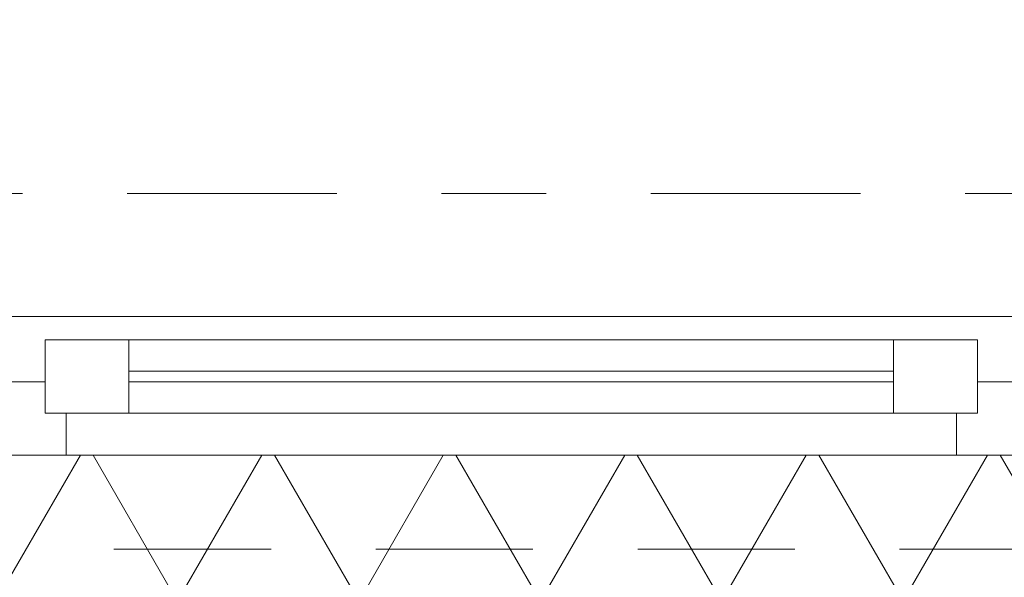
# Model space of a CAD drawing. Header units: metres. Extents: x -167 to 233, y -155 to 122.
# Tile 39 of 176: x 45.922 to 46.862, y 28.223 to 28.756. Entities that reach past the tile are written whole.
import ezdxf
from ezdxf.enums import TextEntityAlignment as Align

# ---------------------------------------------------------------- set-up
doc = ezdxf.new("R2010")
doc.units = ezdxf.units.M
doc.header["$MEASUREMENT"] = 0
doc.linetypes.add('Raster', pattern=[0.4, 0.2, -0.1, 0, -0.1])
doc.linetypes.add('Strichlinie eng', pattern=[0.23, 0.15, -0.08])
for name, color, linetype in [('10 Wand außen', 7, 'Continuous'), ('20 Decke', 7, 'Continuous'), ('50 Sanitäreinrichtung', 7, 'Continuous'), ('90 Achsraster', 7, 'Continuous')]:
    doc.layers.add(name, color=color, linetype=linetype)
doc.styles.add('ERSTELLTER_STIL_2', font='arial.ttf')

# ---------------------------------------------------------------- blocks, each defined once
blk = doc.blocks.new('Rechteck Raster Kassetten Fassade - ACB_2')
at = {"layer": '50 Sanitäreinrichtung', "linetype": 'Continuous', "lineweight": 18}
h = blk.add_hatch(dxfattribs=at)
h.set_pattern_fill('Dämmung__weich_0001', color=8, style=0, pattern_type=2)
h.set_pattern_definition([(60, (0, 0), (-0.1299038, 0.075), []), (120, (0, 0), (0.1299038, 0.075), [])])
h.paths.add_polyline_path([(0, 0), (20.25, 0), (20.38, 0.13), (0, 0.13)])
at = {"layer": '50 Sanitäreinrichtung', "color": 251, "linetype": 'Strichlinie eng', "lineweight": 18, "true_color": 0x5f5f5f}
blk.add_line((20.34, 0.09), (0, 0.09), dxfattribs=at)
at = {"layer": '50 Sanitäreinrichtung', "color": 251, "linetype": 'Continuous', "lineweight": 18, "true_color": 0x5f5f5f}
blk.add_line((0, 0), (20.25, 0), dxfattribs=at)
blk = doc.blocks.new('1-Flügelfenster 27')
at = {"layer": '10 Wand außen', "color": 7, "linetype": 'Continuous', "lineweight": 13}
blk.add_line((-0.4925, 0.0625), (0.4925, 0.0625), dxfattribs=at)
at = {"layer": '10 Wand außen', "color": 7, "linetype": 'Continuous', "lineweight": 18}
for p, q in [((-0.445, -0.03), (-0.445, 0.04)), ((-0.445, 0.04), (-0.365, 0.04)), ((-0.365, 0.04), (0.365, 0.04)), ((-0.365, 0.04), (-0.365, -0.03)), ((0.365, -0.03), (0.365, 0.04)), ((0.365, 0.04), (0.445, 0.04)), ((0.445, 0.04), (0.445, -0.03)), ((-0.365, 0.01), (0.365, 0.01)), ((-0.505, 0), (-0.445, 0)), ((-0.445, 0), (-0.445, -0.03)), ((0.445, -0.03), (0.445, 0)), ((0.445, 0), (0.505, 0)), ((0.365, 0), (-0.365, 0)), ((-0.445, -0.03), (-0.425, -0.03)), ((-0.365, -0.03), (-0.445, -0.03)), ((-0.425, -0.03), (-0.425, -0.07)), ((0.365, -0.03), (-0.365, -0.03)), ((0.445, -0.03), (0.365, -0.03)), ((0.425, -0.07), (0.425, -0.03)), ((0.425, -0.03), (0.445, -0.03)), ((-0.425, -0.07), (-0.505, -0.07)), ((0.425, -0.07), (-0.425, -0.07)), ((0.505, -0.07), (0.425, -0.07))]:
    blk.add_line(p, q, dxfattribs=at)
at = {"layer": '10 Wand außen', "color": 7, "linetype": 'Strichlinie eng', "lineweight": 13}
blk.add_line((-0.505, -0.07), (0.505, -0.07), dxfattribs=at)
blk = doc.blocks.new('Standard-Rastermarker_139')
at = {"layer": '90 Achsraster', "color": 14, "linetype": 'Raster', "lineweight": 18, "true_color": 0xa80000}
blk.add_line((1, 0), (45.44268, 0), dxfattribs=at)
at = {"layer": '90 Achsraster', "color": 14, "lineweight": 18, "true_color": 0xa80000, "style": 'ERSTELLTER_STIL_2'}
for tag, p in [('AC_MarkerText_1_0', (-0.35, 0.15)), ('AC_MarkerText_1_1', (46.79268, 0.15))]:
    blk.add_attdef(tag, text='', height=0.3, dxfattribs=at).set_placement(p, align=Align.TOP_CENTER)

msp = doc.modelspace()

# ---------------------------------------------------------------- linework, layer by layer
at = {"layer": '20 Decke', "color": 7, "linetype": 'Continuous', "lineweight": 13, "flags": 128}
msp.add_lwpolyline([(38.10109, 43.83968), (38.10109, 28.33968), (38.24109, 28.33968), (42.50109, 28.33968), (42.50109, 28.83968), (43.00109, 28.83968), (43.00109, 28.33968), (47.50109, 28.33968), (47.50109, 28.83968), (48.00109, 28.83968), (48.00109, 28.47218), (52.50249, 28.47218), (52.50249, 28.83968), (53.00249, 28.83968), (53.00249, 28.33968), (57.50249, 28.33968), (57.50249, 28.83968), (58.00249, 28.83968), (58.00249, 43.83968), (47.50109, 43.83968), (43.00109, 43.83968), (43.00109, 43.33968), (42.50109, 43.33968), (42.50109, 43.83968)], close=True, dxfattribs=at)

# ---------------------------------------------------------------- block references
at = {"layer": '10 Wand außen', "color": 7, "linetype": 'Continuous', "lineweight": 18, "xscale": -1}
msp.add_blockref('1-Flügelfenster 27', (46.39111, 28.40968), dxfattribs=at)
at = {"layer": '50 Sanitäreinrichtung', "color": 251, "linetype": 'Continuous', "lineweight": 18, "true_color": 0x5f5f5f, "xscale": -1, "rotation": 180}
msp.add_blockref('Rechteck Raster Kassetten Fassade - ACB_2', (37.82184, 28.33968), dxfattribs=at)
at = {"layer": '90 Achsraster', "color": 7, "linetype": 'Continuous', "lineweight": 18}
msp.add_blockref('Standard-Rastermarker_139', (13.52445, 28.58968), dxfattribs=at)

doc.saveas('drawing.dxf')
